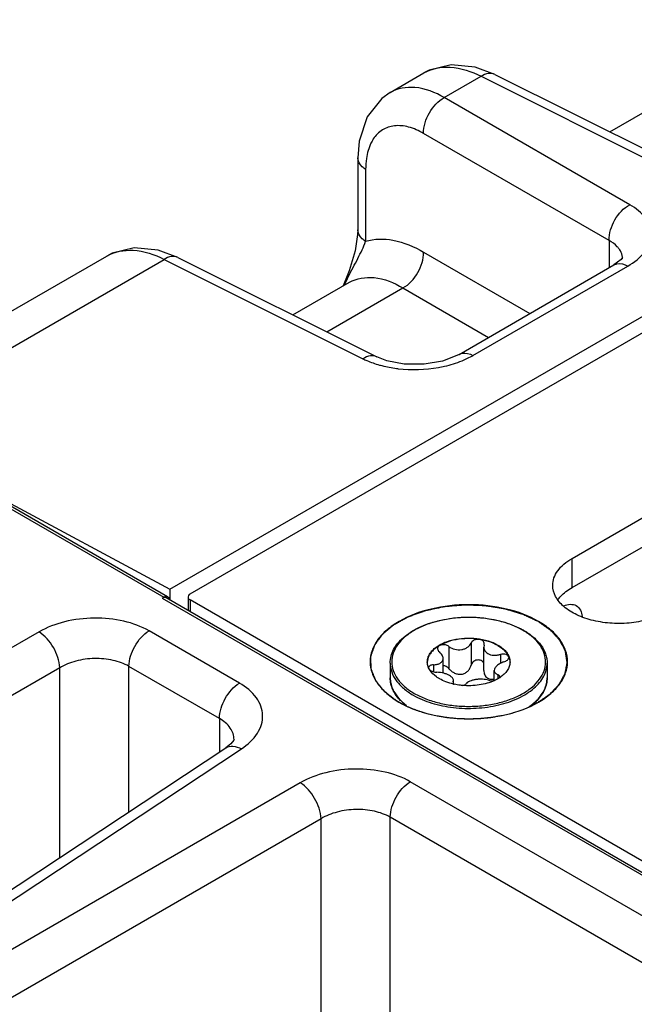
# Model space of a CAD drawing. Header units: inches. Extents: x 0 to 34, y 0 to 22.
# Tile 23 of 133: x 1.535 to 2.154, y 16.372 to 17.363. Entities that reach past the tile are written whole.
import ezdxf

# ---------------------------------------------------------------- set-up
doc = ezdxf.new("R2010")
doc.units = ezdxf.units.IN
doc.header["$LTSCALE"] = 1.87
doc.header["$MEASUREMENT"] = 0
doc.layers.get('0').update_dxf_attribs({"linetype": 'CONTINUOUS'})
doc.layers.add('02___PRT_ALL_AXES', color=7, linetype='CONTINUOUS')
doc.layers.add('COSMETIC', color=7, linetype='CONTINUOUS')

msp = doc.modelspace()

# ---------------------------------------------------------------- linework, layer by layer
at = {"color": 7, "linetype": 'Continuous'}
for p, q in [((1.68634, 16.78958), (7.87953, 20.36545)), ((1.70692, 16.78487), (3.19715, 17.64531)), ((2.01367, 17.30774), (1.99387, 17.31518)), ((1.90811, 17.28957), (1.94214, 17.30922)), ((1.96278, 17.28449), (1.99976, 17.30584)), ((1.99976, 17.30584), (2.20004, 17.20581)), ((2.01368, 17.30774), (2.21397, 17.20771)), ((2.14955, 17.17665), (1.96278, 17.28449)), ((2.12955, 17.24987), (2.16489, 17.27027)), ((2.12869, 17.14051), (1.94192, 17.24835)), ((1.87564, 17.22382), (1.87564, 17.21219)), ((1.87564, 17.21219), (1.87564, 17.15136)), ((1.88358, 17.21219), (1.88358, 17.13978)), ((1.87547, 17.14669), (1.87291, 17.13014)), ((1.87564, 17.15136), (1.87547, 17.14669)), ((2.12869, 17.14051), (2.12869, 17.11313)), ((1.69453, 17.12347), (1.67473, 17.13092)), ((1.87291, 17.13014), (1.86711, 17.11016)), ((1.94192, 17.12898), (2.04903, 17.06714)), ((1.35267, 16.96886), (1.623, 17.12495)), ((1.38837, 16.95284), (1.68062, 17.12157)), ((1.68062, 17.12157), (1.8809, 17.02154)), ((1.69454, 17.12348), (1.89483, 17.02344)), ((1.9776, 17.0259), (2.13358, 17.11596)), ((2.13358, 17.11596), (2.13359, 17.11596)), ((2.14079, 17.12138), (2.13359, 17.11596)), ((2.14217, 17.1222), (2.14217, 17.12227)), ((1.86711, 17.11016), (1.86107, 17.09485)), ((1.99165, 17.02485), (2.14762, 17.1149)), ((1.81041, 17.0656), (1.86736, 17.09848)), ((1.84445, 17.0486), (1.92106, 17.09284)), ((1.92106, 17.09284), (2.0073, 17.04304)), ((1.89484, 17.02343), (1.89483, 17.02344)), ((1.37247, 16.95931), (1.68021, 16.78162)), ((1.68421, 16.78202), (1.37634, 16.95978)), ((1.46828, 16.9067), (1.68634, 16.78958)), ((1.68634, 16.78958), (1.68634, 16.77845)), ((1.67879, 16.78074), (1.68021, 16.78162)), ((1.67879, 16.78074), (3.31515, 15.83591)), ((1.6828, 16.78114), (3.31762, 15.8372)), ((1.68306, 16.78239), (1.68421, 16.78202)), ((1.68547, 16.78068), (1.68591, 16.77948)), ((1.70473, 16.78181), (1.70473, 16.76848)), ((1.70692, 16.77875), (1.70692, 16.76721)), ((3.50951, 15.73796), (1.70692, 16.77875)), ((1.55471, 16.74661), (1.14634, 16.51082)), ((1.75654, 16.6951), (1.66545, 16.74769)), ((1.96742, 16.73196), (1.96742, 16.70958)), ((1.98976, 16.73542), (1.98976, 16.71304)), ((2.00288, 16.73339), (2.00251, 16.73115)), ((2.00251, 16.70791), (2.00251, 16.73115)), ((2.00288, 16.73339), (2.00306, 16.73451)), ((1.96153, 16.70515), (1.96153, 16.71992)), ((2.01923, 16.72395), (2.01923, 16.71487)), ((1.57557, 16.71047), (1.1672, 16.47468)), ((1.57557, 16.51931), (1.57557, 16.71047)), ((1.6453, 16.5654), (1.6453, 16.71196)), ((1.73639, 16.65937), (1.6453, 16.71196)), ((1.94806, 16.70837), (1.9469, 16.71058)), ((1.95183, 16.71352), (1.95183, 16.70646)), ((2.01305, 16.69766), (2.01305, 16.70775)), ((2.01676, 16.70347), (2.01676, 16.69956)), ((2.01837, 16.70049), (2.01861, 16.70139)), ((1.9717, 16.6965), (1.97152, 16.69581)), ((1.9717, 16.6965), (1.97207, 16.69789)), ((1.9717, 16.6965), (1.9717, 16.69523)), ((1.97202, 16.69464), (1.97284, 16.69394)), ((1.97207, 16.69465), (1.97207, 16.69789)), ((1.92038, 16.67617), (1.92479, 16.67252)), ((1.73639, 16.65937), (1.73639, 16.6256)), ((1.75109, 16.63821), (1.75109, 16.63822)), ((1.36211, 16.37822), (1.74295, 16.62994)), ((1.37766, 16.37726), (1.75847, 16.62896)), ((1.81779, 16.59471), (1.40941, 16.35892)), ((2.33713, 16.35986), (1.92853, 16.59579)), ((1.83865, 16.55857), (1.43028, 16.32278)), ((1.83865, 16.04666), (1.83865, 16.55857)), ((1.90838, 16.10454), (1.90838, 16.56006)), ((2.26258, 16.35555), (1.90838, 16.56006))]:
    msp.add_line(p, q, dxfattribs=at)
for points in [[(1.99387, 17.31518), (1.96966, 17.31749), (1.94743, 17.31194), (1.9421, 17.30919)], [(1.90814, 17.28959), (1.89974, 17.28368), (1.885, 17.26519), (1.87698, 17.24073), (1.87565, 17.22381)], [(1.67473, 17.13092), (1.65052, 17.13322), (1.62829, 17.12767), (1.62296, 17.12492)], [(2.14225, 17.12313), (2.14234, 17.12346), (2.14079, 17.12138)], [(1.9776, 17.0259), (1.97553, 17.02477), (1.96105, 17.01927), (1.94233, 17.01606), (1.92252, 17.01619), (1.90501, 17.0195), (1.89484, 17.02343)], [(1.75109, 16.63822), (1.75086, 16.63768), (1.74792, 16.63389), (1.74295, 16.62994)]]:
    msp.add_lwpolyline(points, dxfattribs=at)
for centre, radius, start, end in [((2.12725, 17.12227), 0.01492, 0.00044, 5.87742), ((2.21384, 16.92675), 0.39032, 152.98843, 154.38157), ((1.93246, 17.15145), 0.14079, 263.46623, 279.94274), ((2.00582, 16.68525), 0.07254, 59.52563, 59.99895), ((2.00541, 16.68333), 0.07485, 59.99898, 60.46389), ((1.95955, 16.71643), 0.0139, 180.00434, 182.46404), ((1.94899, 16.71059), 0.00201, 178.53931, 179.99593), ((2.01504, 16.71643), 0.01389, 357.5183, 0.00342), ((1.99922, 16.73), 0.03523, 303.02585, 304.06673), ((1.93637, 16.70071), 0.0281, 193.92752, 195.55209), ((1.98605, 16.75569), 0.0632, 257.17636, 257.93979), ((2.01062, 16.71133), 0.01391, 280.09163, 280.92187), ((1.99399, 16.73947), 0.04606, 294.53076, 294.7925), ((1.95398, 16.7127), 0.04963, 224.95636, 227.39617), ((2.02005, 16.71327), 0.05042, 312.05827, 315.32984)]:
    msp.add_arc(centre, radius, start, end, dxfattribs=at)
for points, knots in [([(1.94214, 17.30922), (1.94995, 17.31373), (1.9708, 17.31751), (1.9901, 17.31075), (1.99976, 17.30584)], [0, 0, 0, 0, 0.454241, 1, 1, 1, 1]), ([(2.01368, 17.30774), (2.01172, 17.30872), (2.00657, 17.30928), (2.00201, 17.30723), (1.99976, 17.30584)], [0, 0, 0, 0, 0.452183, 1, 1, 1, 1]), ([(1.96278, 17.28449), (1.95373, 17.28963), (1.93563, 17.29701), (1.91552, 17.29384), (1.90814, 17.28958)], [0, 0, 0, 0, 0.550041, 1, 1, 1, 1]), ([(1.94192, 17.24835), (1.94171, 17.25553), (1.94638, 17.26987), (1.95647, 17.28108), (1.96278, 17.28449)], [0, 0, 0, 0, 0.499994, 1, 1, 1, 1]), ([(1.94192, 17.24835), (1.93714, 17.25111), (1.92768, 17.25534), (1.91298, 17.25703), (1.89989, 17.25278), (1.89368, 17.24639), (1.8913, 17.24278)], [0, 0, 0, 0, 0.293274, 0.544304, 0.77001, 1, 1, 1, 1]), ([(1.8913, 17.24278), (1.89041, 17.24143), (1.88696, 17.23534), (1.88511, 17.22844), (1.88433, 17.22313)], [0, 0, 0, 0, 0.231032, 1, 1, 1, 1]), ([(1.88358, 17.21219), (1.88239, 17.21293), (1.87854, 17.2157), (1.87565, 17.22041), (1.87564, 17.22381)], [0, 0, 0, 0, 0.291472, 1, 1, 1, 1]), ([(2.12869, 17.14051), (2.12848, 17.14769), (2.13315, 17.16203), (2.14324, 17.17324), (2.14955, 17.17665)], [0, 0, 0, 0, 0.499994, 1, 1, 1, 1]), ([(2.14762, 17.1149), (2.15405, 17.11862), (2.16503, 17.12688), (2.1733, 17.14576), (2.16639, 17.16495), (2.15573, 17.17309), (2.14955, 17.17665)], [0, 0, 0, 0, 0.282237, 0.508517, 0.729022, 1, 1, 1, 1]), ([(1.88358, 17.13978), (1.88239, 17.14052), (1.87854, 17.14328), (1.87566, 17.14798), (1.87564, 17.15136)], [0, 0, 0, 0, 0.292362, 1, 1, 1, 1]), ([(1.8661, 17.10402), (1.86925, 17.11022), (1.87553, 17.1219), (1.88144, 17.13384), (1.88358, 17.13978)], [0, 0, 0, 0, 0.524239, 1, 1, 1, 1]), ([(1.88358, 17.13978), (1.89234, 17.1425), (1.91348, 17.14266), (1.93237, 17.13449), (1.94192, 17.12898)], [0, 0, 0, 0, 0.454208, 1, 1, 1, 1]), ([(2.13882, 17.13201), (2.13822, 17.13283), (2.13537, 17.13623), (2.13168, 17.13886), (2.12869, 17.14051)], [0, 0, 0, 0, 0.228227, 1, 1, 1, 1]), ([(1.623, 17.12495), (1.63081, 17.12946), (1.65166, 17.13324), (1.67096, 17.12648), (1.68062, 17.12157)], [0, 0, 0, 0, 0.454241, 1, 1, 1, 1]), ([(1.92105, 17.09284), (1.92737, 17.09625), (1.93745, 17.10747), (1.94212, 17.12181), (1.94192, 17.12898)], [0, 0, 0, 0, 0.500006, 1, 1, 1, 1]), ([(2.14209, 17.1238), (2.14187, 17.12597), (2.14088, 17.12888), (2.13927, 17.13137), (2.13882, 17.13201)], [0, 0, 0, 0, 0.736039, 1, 1, 1, 1]), ([(1.69454, 17.12348), (1.69258, 17.12445), (1.68743, 17.12501), (1.68287, 17.12297), (1.68062, 17.12157)], [0, 0, 0, 0, 0.452183, 1, 1, 1, 1]), ([(2.13359, 17.11597), (2.13452, 17.1165), (2.13913, 17.11822), (2.14432, 17.11668), (2.14762, 17.1149)], [0, 0, 0, 0, 0.222728, 1, 1, 1, 1]), ([(1.86736, 17.09848), (1.8746, 17.10266), (1.89448, 17.10565), (1.91219, 17.09805), (1.92106, 17.09284)], [0, 0, 0, 0, 0.448365, 1, 1, 1, 1]), ([(1.97761, 17.02591), (1.97854, 17.02644), (1.98315, 17.02816), (1.98835, 17.02662), (1.99165, 17.02485)], [0, 0, 0, 0, 0.222733, 1, 1, 1, 1]), ([(1.89483, 17.02344), (1.89287, 17.02442), (1.88771, 17.02498), (1.88316, 17.02293), (1.8809, 17.02154)], [0, 0, 0, 0, 0.452175, 1, 1, 1, 1]), ([(1.8809, 17.02154), (1.88216, 17.02091), (1.88751, 17.01842), (1.89311, 17.01647), (1.89743, 17.01526)], [0, 0, 0, 0, 0.239022, 1, 1, 1, 1]), ([(1.95677, 17.01278), (1.95888, 17.01315), (1.967, 17.01478), (1.97498, 17.01721), (1.98067, 17.01952)], [0, 0, 0, 0, 0.258626, 1, 1, 1, 1]), ([(1.89743, 17.01526), (1.89895, 17.01484), (1.9052, 17.01323), (1.91159, 17.01214), (1.91644, 17.01158)], [0, 0, 0, 0, 0.243529, 1, 1, 1, 1]), ([(1.6799, 16.7815), (1.68016, 16.78166), (1.68112, 16.78219), (1.68226, 16.78248), (1.68306, 16.78239)], [0, 0, 0, 0, 0.276178, 1, 1, 1, 1]), ([(1.6799, 16.7815), (1.68015, 16.78158), (1.68114, 16.78172), (1.68216, 16.78147), (1.68279, 16.78113)], [0, 0, 0, 0, 0.266911, 1, 1, 1, 1]), ([(1.70692, 16.78487), (1.70659, 16.78469), (1.70554, 16.78398), (1.70473, 16.78272), (1.70473, 16.78181)], [0, 0, 0, 0, 0.294959, 1, 1, 1, 1]), ([(1.70473, 16.78181), (1.70473, 16.78153), (1.70496, 16.78023), (1.70605, 16.77925), (1.70692, 16.77875)], [0, 0, 0, 0, 0.220863, 1, 1, 1, 1]), ([(2.05774, 16.75716), (2.04776, 16.76292), (2.02456, 16.77133), (1.98747, 16.77536), (1.95037, 16.77132), (1.92237, 16.7612), (1.90493, 16.7492), (1.89547, 16.73926), (1.88949, 16.72826), (1.88742, 16.71659), (1.88949, 16.70492), (1.89547, 16.69392), (1.90493, 16.68399), (1.91284, 16.67854), (1.9172, 16.67602)], [0, 0, 0, 0, 0.138255, 0.291392, 0.444536, 0.582782, 0.643236, 0.697318, 0.745962, 0.791392, 0.836824, 0.88546, 0.939558, 1, 1, 1, 1]), ([(2.08322, 16.77288), (2.087, 16.77455), (2.09718, 16.77575), (2.10114, 16.7663), (2.10156, 16.76218)], [0, 0, 0, 0, 0.499285, 1, 1, 1, 1]), ([(1.66545, 16.74769), (1.65766, 16.75219), (1.63949, 16.75872), (1.61036, 16.76163), (1.58107, 16.75809), (1.56271, 16.75123), (1.55471, 16.74661)], [0, 0, 0, 0, 0.235223, 0.495805, 0.758657, 1, 1, 1, 1]), ([(1.9083, 16.71522), (1.9083, 16.71753), (1.90891, 16.72224), (1.91158, 16.72904), (1.91588, 16.73544), (1.92169, 16.74133), (1.92885, 16.74663), (1.94035, 16.75295), (1.95717, 16.75866), (1.97914, 16.76184), (2.00177, 16.76131), (2.02323, 16.75713), (2.03644, 16.75177), (2.04231, 16.74845)], [0, 0, 0, 0, 0.044101, 0.089755, 0.138275, 0.190572, 0.247105, 0.307917, 0.440731, 0.584005, 0.730204, 0.871228, 1, 1, 1, 1]), ([(2.0421, 16.74807), (2.03835, 16.75024), (2.03015, 16.75406), (2.01679, 16.75812), (2.00233, 16.76062), (1.9873, 16.76146), (1.97227, 16.76062), (1.95781, 16.75812), (1.94444, 16.75406), (1.93266, 16.74858), (1.92291, 16.74186), (1.91553, 16.7341), (1.91087, 16.72552), (1.90925, 16.71642), (1.91087, 16.70732), (1.91554, 16.69874), (1.92291, 16.69099), (1.92908, 16.68674), (1.93248, 16.68478)], [0, 0, 0, 0, 0.066555, 0.138371, 0.213978, 0.291569, 0.369176, 0.444823, 0.51669, 0.583295, 0.643689, 0.697716, 0.746311, 0.791692, 0.837068, 0.885647, 0.939646, 1, 1, 1, 1]), ([(2.05773, 16.67602), (2.06209, 16.67853), (2.07, 16.68398), (2.07946, 16.69392), (2.08544, 16.70492), (2.08752, 16.71659), (2.08544, 16.72826), (2.07946, 16.73926), (2.07001, 16.7492), (2.0621, 16.75465), (2.05774, 16.75716)], [0, 0, 0, 0, 0.144902, 0.274532, 0.391127, 0.500014, 0.608905, 0.725473, 0.855134, 1, 1, 1, 1]), ([(1.57558, 16.71047), (1.57535, 16.71759), (1.57025, 16.73149), (1.56076, 16.74285), (1.55471, 16.74661)], [0, 0, 0, 0, 0.499992, 1, 1, 1, 1]), ([(1.6453, 16.71196), (1.6453, 16.71895), (1.65001, 16.73283), (1.65946, 16.74398), (1.66545, 16.74769)], [0, 0, 0, 0, 0.497764, 1, 1, 1, 1]), ([(1.93248, 16.68478), (1.93622, 16.68262), (1.94439, 16.67881), (1.9577, 16.67476), (1.97211, 16.67225), (1.98709, 16.67139), (2.00208, 16.67221), (2.01652, 16.67467), (2.02987, 16.6787), (2.04165, 16.68413), (2.05144, 16.6908), (2.05886, 16.69851), (2.0636, 16.70704), (2.06532, 16.7161), (2.06383, 16.72518), (2.05929, 16.73376), (2.05205, 16.74153), (2.04597, 16.74579), (2.04261, 16.74777)], [0, 0, 0, 0, 0.066549, 0.138348, 0.213935, 0.291519, 0.369143, 0.444841, 0.516801, 0.583541, 0.644104, 0.698309, 0.747051, 0.792496, 0.837812, 0.886209, 0.939945, 1, 1, 1, 1]), ([(1.94565, 16.71643), (1.94565, 16.71761), (1.94597, 16.72004), (1.94736, 16.72355), (1.94963, 16.72688), (1.95388, 16.73115), (1.96114, 16.73556), (1.97156, 16.73905), (1.98327, 16.74069), (1.9953, 16.74036), (2.00667, 16.73808), (2.01365, 16.7352), (2.01673, 16.73342)], [0, 0, 0, 0, 0.042862, 0.087493, 0.135329, 0.187294, 0.30456, 0.43823, 0.582575, 0.729729, 0.871319, 1, 1, 1, 1]), ([(2.01673, 16.73282), (2.01368, 16.73458), (2.00679, 16.73744), (1.99555, 16.73972), (1.98365, 16.7401), (1.97204, 16.73854), (1.96164, 16.73518), (1.95435, 16.73088), (1.95, 16.72671), (1.94765, 16.72345), (1.94614, 16.72), (1.94572, 16.7176), (1.94567, 16.71642)], [0, 0, 0, 0, 0.128163, 0.269121, 0.415736, 0.559844, 0.693722, 0.811637, 0.86401, 0.912225, 0.957112, 1, 1, 1, 1]), ([(2.00306, 16.73451), (2.00306, 16.73508), (2.00274, 16.73628), (2.00141, 16.73772), (1.9995, 16.73869), (1.99722, 16.73913), (1.99483, 16.73899), (1.99261, 16.7383), (1.99082, 16.73712), (1.99, 16.736), (1.98976, 16.73542)], [0, 0, 0, 0, 0.10112, 0.212092, 0.338575, 0.477847, 0.62183, 0.760946, 0.887713, 1, 1, 1, 1]), ([(2.04283, 16.74814), (2.04633, 16.74613), (2.05268, 16.74175), (2.06029, 16.73373), (2.0644, 16.72613), (2.06601, 16.71989), (2.06627, 16.71677), (2.06627, 16.71522)], [0, 0, 0, 0, 0.28628, 0.544217, 0.778542, 0.890158, 1, 1, 1, 1]), ([(1.96742, 16.73196), (1.96641, 16.73271), (1.96397, 16.7337), (1.96076, 16.73378), (1.95843, 16.73307), (1.95708, 16.73222), (1.95617, 16.73107), (1.95596, 16.73016), (1.95596, 16.72972)], [0, 0, 0, 0, 0.275206, 0.558246, 0.687648, 0.802874, 0.904766, 1, 1, 1, 1]), ([(1.95596, 16.72972), (1.95596, 16.72913), (1.95637, 16.72783), (1.95728, 16.72686), (1.95782, 16.72642)], [0, 0, 0, 0, 0.461213, 1, 1, 1, 1]), ([(1.96742, 16.73196), (1.96918, 16.73066), (1.97339, 16.72879), (1.97912, 16.72846), (1.98345, 16.7296), (1.98624, 16.73105), (1.98842, 16.733), (1.98942, 16.7346), (1.98976, 16.73542)], [0, 0, 0, 0, 0.25814, 0.528489, 0.659041, 0.781895, 0.89544, 1, 1, 1, 1]), ([(2.00251, 16.73115), (2.00251, 16.73053), (2.00268, 16.72928), (2.00348, 16.72752), (2.00476, 16.72598), (2.00588, 16.72517), (2.00649, 16.72482)], [0, 0, 0, 0, 0.237077, 0.477975, 0.73038, 1, 1, 1, 1]), ([(2.01673, 16.73342), (2.01812, 16.73262), (2.0207, 16.73092), (2.02401, 16.72793), (2.02655, 16.72469), (2.02771, 16.72231), (2.02812, 16.72112)], [0, 0, 0, 0, 0.281445, 0.540726, 0.779019, 1, 1, 1, 1]), ([(2.01673, 16.73282), (2.01807, 16.73205), (2.02056, 16.7304), (2.02469, 16.72676), (2.02702, 16.7234), (2.02793, 16.72104)], [0, 0, 0, 0, 0.280914, 0.540607, 1, 1, 1, 1]), ([(1.6453, 16.71196), (1.6404, 16.71479), (1.62894, 16.71887), (1.61058, 16.72052), (1.59212, 16.71802), (1.58059, 16.71348), (1.57557, 16.71047)], [0, 0, 0, 0, 0.234664, 0.494648, 0.757521, 1, 1, 1, 1]), ([(1.95183, 16.71352), (1.95313, 16.71355), (1.95503, 16.71377), (1.95735, 16.71452), (1.9588, 16.71526), (1.95999, 16.71619), (1.96087, 16.7173), (1.96141, 16.71857), (1.96153, 16.71947), (1.96153, 16.71992)], [0, 0, 0, 0, 0.303889, 0.440907, 0.566879, 0.682628, 0.790649, 0.894905, 1, 1, 1, 1]), ([(1.96153, 16.71992), (1.96153, 16.72109), (1.96092, 16.72293), (1.9594, 16.72499), (1.95838, 16.72596), (1.95782, 16.72642)], [0, 0, 0, 0, 0.454627, 0.715995, 1, 1, 1, 1]), ([(2.00649, 16.72482), (2.00826, 16.7238), (2.01151, 16.72303), (2.01585, 16.72318), (2.01812, 16.72363), (2.01923, 16.72395)], [0, 0, 0, 0, 0.472231, 0.733478, 1, 1, 1, 1]), ([(2.02759, 16.72096), (2.02759, 16.72127), (2.02747, 16.72191), (2.02692, 16.72275), (2.02607, 16.72345), (2.02452, 16.72416), (2.02215, 16.7245), (2.02021, 16.72422), (2.01923, 16.72395)], [0, 0, 0, 0, 0.092465, 0.189263, 0.296801, 0.417872, 0.695787, 1, 1, 1, 1]), ([(2.02274, 16.71637), (2.02341, 16.71659), (2.02466, 16.71711), (2.02622, 16.71819), (2.0273, 16.71948), (2.02759, 16.72049), (2.02759, 16.72096)], [0, 0, 0, 0, 0.299009, 0.569921, 0.802329, 1, 1, 1, 1]), ([(2.02793, 16.72104), (2.02807, 16.72067), (2.02859, 16.71917), (2.02886, 16.7176), (2.02891, 16.71642)], [0, 0, 0, 0, 0.255176, 1, 1, 1, 1]), ([(2.02812, 16.72112), (2.02825, 16.72073), (2.02871, 16.71921), (2.02892, 16.71761), (2.02892, 16.71643)], [0, 0, 0, 0, 0.254496, 1, 1, 1, 1]), ([(1.9083, 16.71522), (1.9083, 16.71373), (1.90856, 16.7107), (1.91013, 16.70463), (1.91417, 16.6972), (1.92168, 16.68931), (1.92797, 16.68497), (1.93144, 16.68297)], [0, 0, 0, 0, 0.108198, 0.218425, 0.451449, 0.71048, 1, 1, 1, 1]), ([(1.93144, 16.68297), (1.93728, 16.6796), (1.95051, 16.67414), (1.97208, 16.66982), (1.9949, 16.66919), (2.0171, 16.6723), (2.03411, 16.67798), (2.04572, 16.68429), (2.05292, 16.68955), (2.05874, 16.69539), (2.06303, 16.7017), (2.06567, 16.70836), (2.06627, 16.71297), (2.06627, 16.71522)], [0, 0, 0, 0, 0.128575, 0.270077, 0.417186, 0.561524, 0.695191, 0.756214, 0.81272, 0.864684, 0.912517, 0.957146, 1, 1, 1, 1]), ([(1.9469, 16.71058), (1.94672, 16.71101), (1.94607, 16.71269), (1.94572, 16.71449), (1.94567, 16.71583)], [0, 0, 0, 0, 0.256486, 1, 1, 1, 1]), ([(1.95183, 16.71352), (1.95119, 16.7135), (1.94999, 16.71336), (1.94842, 16.71279), (1.9473, 16.71188), (1.94699, 16.71103), (1.94698, 16.71064)], [0, 0, 0, 0, 0.31576, 0.586572, 0.808464, 1, 1, 1, 1]), ([(1.96742, 16.70958), (1.96667, 16.71043), (1.96485, 16.71187), (1.96264, 16.71261), (1.96152, 16.71273)], [0, 0, 0, 0, 0.501408, 1, 1, 1, 1]), ([(1.96742, 16.70958), (1.96822, 16.70868), (1.97, 16.70702), (1.97311, 16.70509), (1.97661, 16.70393), (1.98027, 16.70385), (1.98369, 16.70501), (1.98649, 16.70714), (1.98856, 16.70988), (1.98945, 16.71197), (1.98976, 16.71304)], [0, 0, 0, 0, 0.127589, 0.256911, 0.386203, 0.513804, 0.638942, 0.761628, 0.881925, 1, 1, 1, 1]), ([(2.00255, 16.71498), (2.0023, 16.71555), (2.00155, 16.71665), (1.9999, 16.71782), (1.99788, 16.71842), (1.99571, 16.71837), (1.99364, 16.7177), (1.99186, 16.71651), (1.99051, 16.71492), (1.98995, 16.71368), (1.98976, 16.71304)], [0, 0, 0, 0, 0.115299, 0.235533, 0.362212, 0.493441, 0.625276, 0.754297, 0.879052, 1, 1, 1, 1]), ([(2.02274, 16.71637), (2.02141, 16.71595), (2.01893, 16.71491), (2.01624, 16.71309), (2.01461, 16.71143), (2.01351, 16.7099), (2.01305, 16.70858), (2.01305, 16.70775)], [0, 0, 0, 0, 0.30836, 0.58605, 0.708368, 0.817806, 1, 1, 1, 1]), ([(2.02891, 16.71582), (2.02885, 16.71445), (2.02829, 16.71161), (2.02624, 16.70761), (2.02307, 16.70391), (2.02042, 16.70181), (2.01895, 16.70082)], [0, 0, 0, 0, 0.222129, 0.457853, 0.715692, 1, 1, 1, 1]), ([(1.91876, 16.67735), (1.91713, 16.67902), (1.91419, 16.68249), (1.91083, 16.68824), (1.90877, 16.69425), (1.9083, 16.69838), (1.9083, 16.70041)], [0, 0, 0, 0, 0.270054, 0.523635, 0.765055, 1, 1, 1, 1]), ([(1.9083, 16.70041), (1.9083, 16.69987), (1.90837, 16.6977), (1.90871, 16.69553), (1.9091, 16.69395)], [0, 0, 0, 0, 0.248676, 1, 1, 1, 1]), ([(1.95785, 16.69943), (1.95679, 16.70004), (1.95306, 16.70243), (1.94975, 16.70563), (1.94806, 16.70837)], [0, 0, 0, 0, 0.274783, 1, 1, 1, 1]), ([(1.94814, 16.70838), (1.94856, 16.708), (1.94958, 16.7073), (1.95196, 16.70629), (1.95398, 16.70596), (1.95535, 16.70595)], [0, 0, 0, 0, 0.221394, 0.472262, 1, 1, 1, 1]), ([(1.96809, 16.70265), (1.96721, 16.70316), (1.96527, 16.70407), (1.96106, 16.70544), (1.95764, 16.70593), (1.95535, 16.70595)], [0, 0, 0, 0, 0.229654, 0.482043, 1, 1, 1, 1]), ([(1.97202, 16.69406), (1.96945, 16.69465), (1.96458, 16.69608), (1.95996, 16.69821), (1.95785, 16.69943)], [0, 0, 0, 0, 0.519531, 1, 1, 1, 1]), ([(1.97207, 16.69789), (1.97207, 16.6983), (1.97186, 16.6992), (1.97103, 16.70044), (1.96974, 16.70162), (1.96868, 16.70231), (1.96809, 16.70265)], [0, 0, 0, 0, 0.19148, 0.414865, 0.683615, 1, 1, 1, 1]), ([(2.00251, 16.70791), (2.00251, 16.70711), (2.00266, 16.70554), (2.00338, 16.7033), (2.00464, 16.70136), (2.00583, 16.70038), (2.00649, 16.70001)], [0, 0, 0, 0, 0.25839, 0.510102, 0.756055, 1, 1, 1, 1]), ([(2.00649, 16.70001), (2.00742, 16.69947), (2.00964, 16.69881), (2.01191, 16.69898), (2.01305, 16.69919)], [0, 0, 0, 0, 0.482323, 1, 1, 1, 1]), ([(2.01305, 16.70775), (2.01305, 16.70731), (2.01322, 16.7064), (2.014, 16.7052), (2.01522, 16.70419), (2.01621, 16.7037), (2.01676, 16.70347)], [0, 0, 0, 0, 0.220069, 0.448317, 0.704912, 1, 1, 1, 1]), ([(2.01842, 16.70046), (2.01802, 16.70021), (2.01637, 16.69918), (2.01464, 16.69827), (2.0133, 16.69766)], [0, 0, 0, 0, 0.242278, 1, 1, 1, 1]), ([(2.01861, 16.70139), (2.01861, 16.7016), (2.01852, 16.70204), (2.01813, 16.70262), (2.01753, 16.70312), (2.01703, 16.70336), (2.01676, 16.70347)], [0, 0, 0, 0, 0.21236, 0.439704, 0.6997, 1, 1, 1, 1]), ([(2.05591, 16.67782), (2.05753, 16.67947), (2.06045, 16.68289), (2.06378, 16.68853), (2.06581, 16.69441), (2.06627, 16.69844), (2.06627, 16.70041)], [0, 0, 0, 0, 0.272688, 0.526899, 0.767208, 1, 1, 1, 1]), ([(2.06627, 16.70041), (2.06627, 16.69841), (2.06582, 16.69434), (2.0631, 16.68626), (2.05919, 16.68086), (2.05612, 16.67767)], [0, 0, 0, 0, 0.235794, 0.47789, 1, 1, 1, 1]), ([(1.73639, 16.65937), (1.73639, 16.66636), (1.7411, 16.68023), (1.75054, 16.69139), (1.75654, 16.6951)], [0, 0, 0, 0, 0.497764, 1, 1, 1, 1]), ([(1.75847, 16.62896), (1.76474, 16.6331), (1.77308, 16.64059), (1.77909, 16.65325), (1.78039, 16.66272), (1.77854, 16.6721), (1.77181, 16.68437), (1.76304, 16.69134), (1.75654, 16.6951)], [0, 0, 0, 0, 0.271476, 0.389245, 0.500188, 0.611091, 0.72876, 1, 1, 1, 1]), ([(1.9093, 16.69318), (1.91009, 16.69036), (1.91267, 16.68469), (1.91659, 16.67991), (1.91886, 16.67764)], [0, 0, 0, 0, 0.476918, 1, 1, 1, 1]), ([(1.97152, 16.69581), (1.97152, 16.69561), (1.97162, 16.69518), (1.97187, 16.69481), (1.97202, 16.69464)], [0, 0, 0, 0, 0.465548, 1, 1, 1, 1]), ([(1.98103, 16.69266), (1.98033, 16.69272), (1.97759, 16.693), (1.97486, 16.69345), (1.97284, 16.69388)], [0, 0, 0, 0, 0.253059, 1, 1, 1, 1]), ([(2.01311, 16.69757), (2.01078, 16.69651), (2.0058, 16.69471), (1.99512, 16.69241), (1.98665, 16.69217), (1.98103, 16.69266)], [0, 0, 0, 0, 0.233855, 0.482927, 1, 1, 1, 1]), ([(1.98106, 16.69268), (1.98187, 16.69282), (1.98323, 16.69318), (1.98448, 16.69399), (1.98482, 16.69447)], [0, 0, 0, 0, 0.580341, 1, 1, 1, 1]), ([(2.00716, 16.69793), (2.00626, 16.69825), (2.00428, 16.69873), (2.00112, 16.69904), (1.99774, 16.69901), (1.99437, 16.69866), (1.99121, 16.69802), (1.98846, 16.69712), (1.98629, 16.696), (1.98518, 16.695), (1.98482, 16.69447)], [0, 0, 0, 0, 0.121421, 0.258147, 0.404004, 0.550989, 0.690324, 0.814252, 0.917772, 1, 1, 1, 1]), ([(2.00716, 16.69793), (2.00803, 16.69762), (2.01002, 16.69732), (2.01202, 16.69745), (2.01306, 16.69764)], [0, 0, 0, 0, 0.466719, 1, 1, 1, 1]), ([(1.9172, 16.67602), (1.92717, 16.67026), (1.95037, 16.66185), (1.98746, 16.65783), (2.02455, 16.66185), (2.04775, 16.67026), (2.05773, 16.67602)], [0, 0, 0, 0, 0.237229, 0.499996, 0.762777, 1, 1, 1, 1]), ([(2.04766, 16.67101), (2.04822, 16.67139), (2.05035, 16.67289), (2.05239, 16.67454), (2.05383, 16.67584)], [0, 0, 0, 0, 0.256981, 1, 1, 1, 1]), ([(2.05612, 16.67767), (2.05558, 16.6771), (2.05325, 16.6748), (2.05071, 16.67273), (2.04871, 16.67128)], [0, 0, 0, 0, 0.241808, 1, 1, 1, 1]), ([(1.75109, 16.63822), (1.75109, 16.64229), (1.74781, 16.65125), (1.74057, 16.65695), (1.73639, 16.65937)], [0, 0, 0, 0, 0.45686, 1, 1, 1, 1]), ([(1.74295, 16.62994), (1.74496, 16.63125), (1.75067, 16.63235), (1.75585, 16.63037), (1.75847, 16.62896)], [0, 0, 0, 0, 0.446275, 1, 1, 1, 1]), ([(1.92853, 16.59579), (1.92073, 16.60029), (1.90257, 16.60682), (1.87344, 16.60973), (1.84415, 16.60619), (1.82579, 16.59933), (1.81779, 16.59471)], [0, 0, 0, 0, 0.235223, 0.495805, 0.758657, 1, 1, 1, 1]), ([(1.83865, 16.55857), (1.83843, 16.56569), (1.83333, 16.57959), (1.82384, 16.59095), (1.81779, 16.59471)], [0, 0, 0, 0, 0.499992, 1, 1, 1, 1]), ([(1.90838, 16.56006), (1.90838, 16.56705), (1.91309, 16.58093), (1.92253, 16.59208), (1.92853, 16.59579)], [0, 0, 0, 0, 0.497764, 1, 1, 1, 1]), ([(1.90838, 16.56006), (1.90347, 16.56289), (1.89202, 16.56696), (1.87366, 16.56862), (1.8552, 16.56612), (1.84367, 16.56158), (1.83865, 16.55857)], [0, 0, 0, 0, 0.234664, 0.494648, 0.757521, 1, 1, 1, 1])]:
    msp.add_open_spline(points, degree=3, knots=knots, dxfattribs=at)
for points in [[(1.88433, 17.22313), (1.88381, 17.21951), (1.88358, 17.21585), (1.88358, 17.21219)], [(1.98067, 17.01952), (1.98444, 17.02105), (1.98813, 17.02281), (1.99165, 17.02485)], [(1.68421, 16.78202), (1.68474, 16.78171), (1.68518, 16.78122), (1.68547, 16.78068)]]:
    msp.add_open_spline(points, degree=3, dxfattribs=at)
at = {"color": 3, "linetype": 'Continuous'}
msp.add_open_spline([(2.07706, 16.77889), (2.07792, 16.78006), (2.08196, 16.78493), (2.08715, 16.78876), (2.09136, 16.79119)], degree=3, knots=[0, 0, 0, 0, 0.230308, 1, 1, 1, 1], dxfattribs=at)
at = {"layer": '02___PRT_ALL_AXES', "color": 7, "linetype": 'Continuous'}
for p, q in [((2.09136, 16.82058), (2.4985, 17.05566)), ((2.09136, 16.79119), (2.09136, 16.82058)), ((1.9083, 16.71522), (1.9083, 16.70041)), ((2.06627, 16.71522), (2.06627, 16.70041))]:
    msp.add_line(p, q, dxfattribs=at)
at = {"layer": '02___PRT_ALL_AXES', "color": 3, "linetype": 'Continuous'}
msp.add_line((2.09136, 16.79119), (2.4985, 17.02626), dxfattribs=at)
at = {"layer": '02___PRT_ALL_AXES', "color": 7, "linetype": 'Continuous'}
for points, knots in [([(2.0719, 16.79345), (2.0719, 16.79598), (2.07283, 16.80126), (2.07683, 16.80861), (2.08315, 16.81525), (2.08844, 16.81889), (2.09136, 16.82058)], [0, 0, 0, 0, 0.21779, 0.450922, 0.710305, 1, 1, 1, 1]), ([(2.18531, 16.76633), (2.1804, 16.76349), (2.16926, 16.75889), (2.15111, 16.75526), (2.13192, 16.75473), (2.11325, 16.75736), (2.09659, 16.76292), (2.08325, 16.77105), (2.07421, 16.78133), (2.0719, 16.78962), (2.0719, 16.79345)], [0, 0, 0, 0, 0.128827, 0.270562, 0.417879, 0.562378, 0.696193, 0.813587, 0.913061, 1, 1, 1, 1])]:
    msp.add_open_spline(points, degree=3, knots=knots, dxfattribs=at)
at = {"layer": 'COSMETIC', "color": 7, "linetype": 'Continuous'}
for p, q in [((1.91426, 16.67765), (1.91713, 16.67592)), ((1.91713, 16.67592), (1.92013, 16.67426)), ((2.04827, 16.67124), (2.04952, 16.67181)), ((2.04952, 16.67181), (2.05596, 16.67508)), ((2.05596, 16.67508), (2.05647, 16.67537)), ((1.94041, 16.66594), (1.94411, 16.66485))]:
    msp.add_line(p, q, dxfattribs=at)
for points, knots in [([(2.05744, 16.75693), (2.05621, 16.75751), (2.05373, 16.75867), (2.05064, 16.76012), (2.04817, 16.76128), (2.04631, 16.76215), (2.04477, 16.76288), (2.04353, 16.76346), (2.04276, 16.76382), (2.04222, 16.76408), (2.04191, 16.76422), (2.04161, 16.76437), (2.04115, 16.76449), (2.04045, 16.76471), (2.03956, 16.76497), (2.03814, 16.76539), (2.03637, 16.76592), (2.03425, 16.76655), (2.03213, 16.76719), (2.03, 16.76782), (2.02823, 16.76835), (2.02682, 16.76877), (2.02575, 16.76909), (2.02487, 16.76935), (2.02425, 16.76953), (2.0239, 16.76964), (2.02367, 16.7697), (2.0235, 16.76976), (2.02331, 16.76979), (2.02297, 16.76985), (2.0223, 16.76995), (2.02134, 16.77011), (2.02019, 16.77029), (2.01865, 16.77054), (2.01673, 16.77084), (2.01443, 16.77121), (2.01136, 16.7717), (2.00867, 16.77213), (2.00637, 16.7725), (2.00541, 16.77266), (2.00464, 16.77278), (2.00388, 16.77292), (2.00288, 16.77294), (2.00169, 16.77299), (2.0001, 16.77305), (1.99811, 16.77312), (1.99572, 16.77321), (1.99334, 16.7733), (1.99095, 16.77339), (1.98897, 16.77346), (1.98738, 16.77352), (1.98618, 16.77357), (1.98519, 16.7736), (1.98439, 16.77364), (1.9839, 16.77365), (1.9835, 16.77368), (1.98311, 16.77363), (1.98241, 16.77358), (1.98143, 16.7735), (1.98025, 16.7734), (1.97867, 16.77327), (1.9767, 16.77311), (1.97433, 16.77292), (1.97196, 16.77272), (1.9696, 16.77253), (1.96762, 16.77237), (1.96605, 16.77224), (1.96506, 16.77215), (1.96427, 16.77209), (1.96378, 16.77205), (1.96338, 16.77202), (1.963, 16.77195), (1.96234, 16.77181), (1.96138, 16.77161), (1.95986, 16.77129), (1.95796, 16.77089), (1.95567, 16.77041), (1.95339, 16.76993), (1.95111, 16.76945), (1.9492, 16.76905), (1.94768, 16.76873), (1.94654, 16.76849), (1.94559, 16.76829), (1.94482, 16.76813), (1.94425, 16.76801), (1.94377, 16.76791), (1.94344, 16.76778), (1.9431, 16.76766), (1.94268, 16.76751), (1.94167, 16.76715), (1.94014, 16.7666), (1.93811, 16.76587), (1.93609, 16.76514), (1.93406, 16.76441), (1.93203, 16.76368), (1.93034, 16.76308), (1.92898, 16.76259), (1.92814, 16.76229), (1.92746, 16.76204), (1.92704, 16.76189), (1.9267, 16.76177), (1.92644, 16.76168), (1.92624, 16.76155), (1.92595, 16.7614), (1.92559, 16.7612), (1.92501, 16.76088), (1.92429, 16.76048), (1.92343, 16.76001), (1.92228, 16.75937), (1.92084, 16.75858), (1.91911, 16.75762), (1.91738, 16.75667), (1.91594, 16.75587), (1.91479, 16.75524), (1.91392, 16.75476), (1.9132, 16.75436), (1.91263, 16.75405), (1.91227, 16.75385), (1.91198, 16.75369), (1.91175, 16.75357), (1.91159, 16.75343), (1.91136, 16.75324), (1.91108, 16.753), (1.91063, 16.75262), (1.91006, 16.75215), (1.90916, 16.75139), (1.90803, 16.75044), (1.90668, 16.74931), (1.90533, 16.74817), (1.90397, 16.74703), (1.90262, 16.7459), (1.9016, 16.74504), (1.90093, 16.74447), (1.90064, 16.74424), (1.90042, 16.74405), (1.90018, 16.74386), (1.9, 16.74359), (1.89977, 16.74328), (1.89946, 16.74285), (1.89907, 16.74232), (1.89861, 16.74168), (1.898, 16.74083), (1.89723, 16.73977), (1.89631, 16.7385), (1.89538, 16.73723), (1.89462, 16.73617), (1.894, 16.73532), (1.89354, 16.73468), (1.89316, 16.73415), (1.89285, 16.73373), (1.89266, 16.73346), (1.8925, 16.73325), (1.89241, 16.73312), (1.89232, 16.73301), (1.89228, 16.7329), (1.89222, 16.7327), (1.89212, 16.73241), (1.89197, 16.73195), (1.89178, 16.73138), (1.89148, 16.73046), (1.8911, 16.72931), (1.89064, 16.72793), (1.89018, 16.72655), (1.88973, 16.72517), (1.88935, 16.72402), (1.88905, 16.7231), (1.88882, 16.72241), (1.88865, 16.7219), (1.88853, 16.72155), (1.88849, 16.72141), (1.88845, 16.72129), (1.88842, 16.72121), (1.88843, 16.72112), (1.88843, 16.72095), (1.88844, 16.72069), (1.88846, 16.72023), (1.88848, 16.71966), (1.8885, 16.71897), (1.88853, 16.71805), (1.88857, 16.7169), (1.88861, 16.71552), (1.88866, 16.71414), (1.8887, 16.71299), (1.88873, 16.71207), (1.88875, 16.71138), (1.88877, 16.71069), (1.88879, 16.71011), (1.8888, 16.70974), (1.88881, 16.70957), (1.88881, 16.70945), (1.88887, 16.70931), (1.88893, 16.70914), (1.88902, 16.70892), (1.88914, 16.70864), (1.88927, 16.7083), (1.88945, 16.70785), (1.88976, 16.70707), (1.8902, 16.70595), (1.89074, 16.7046), (1.89127, 16.70326), (1.8918, 16.70191), (1.89225, 16.70079), (1.8926, 16.69989), (1.89287, 16.69922), (1.89309, 16.69866), (1.89325, 16.69827), (1.89333, 16.69807), (1.89337, 16.69796), (1.89346, 16.69786), (1.89356, 16.69773), (1.89373, 16.69752), (1.89393, 16.69726), (1.89418, 16.69694), (1.89452, 16.69652), (1.89493, 16.696), (1.8956, 16.69517), (1.89643, 16.69412), (1.89743, 16.69287), (1.89843, 16.69161), (1.89926, 16.69057), (1.89993, 16.68973), (1.90043, 16.68911), (1.90093, 16.68848), (1.90134, 16.68796), (1.90163, 16.68759), (1.9018, 16.68738), (1.90193, 16.68723), (1.90212, 16.68709), (1.90236, 16.6869), (1.90267, 16.68667), (1.90303, 16.68638), (1.90351, 16.68601), (1.90436, 16.68535), (1.90556, 16.68441), (1.90701, 16.68329), (1.90894, 16.68178), (1.91136, 16.67991), (1.91329, 16.6784), (1.91426, 16.67765)], [0, 0, 0, 0, 0.015625, 0.03125, 0.039062, 0.046875, 0.054688, 0.058594, 0.0625, 0.064453, 0.06543, 0.066406, 0.068359, 0.070312, 0.074219, 0.078125, 0.085938, 0.09375, 0.101562, 0.109375, 0.117188, 0.121094, 0.125, 0.128906, 0.130859, 0.131836, 0.132812, 0.133301, 0.133789, 0.134766, 0.136719, 0.140625, 0.144531, 0.148438, 0.15625, 0.164062, 0.171875, 0.1875, 0.191406, 0.195312, 0.197266, 0.199219, 0.203125, 0.207031, 0.210938, 0.21875, 0.226562, 0.234375, 0.242188, 0.25, 0.253906, 0.257812, 0.261719, 0.263672, 0.265625, 0.266602, 0.267578, 0.269531, 0.273438, 0.277344, 0.28125, 0.289062, 0.296875, 0.304688, 0.3125, 0.320312, 0.324219, 0.328125, 0.330078, 0.332031, 0.333008, 0.333984, 0.335938, 0.339844, 0.34375, 0.351562, 0.359375, 0.367188, 0.375, 0.382812, 0.386719, 0.390625, 0.394531, 0.396484, 0.398438, 0.400391, 0.401367, 0.402344, 0.404297, 0.40625, 0.414062, 0.421875, 0.429688, 0.4375, 0.445312, 0.453125, 0.457031, 0.460938, 0.462891, 0.464844, 0.46582, 0.466797, 0.467773, 0.46875, 0.470703, 0.472656, 0.476562, 0.480469, 0.484375, 0.492188, 0.5, 0.507812, 0.515625, 0.519531, 0.523438, 0.527344, 0.529297, 0.53125, 0.532227, 0.533203, 0.53418, 0.535156, 0.537109, 0.539062, 0.542969, 0.546875, 0.554688, 0.5625, 0.570312, 0.578125, 0.585938, 0.59375, 0.595703, 0.597656, 0.598633, 0.599609, 0.601562, 0.603516, 0.605469, 0.609375, 0.613281, 0.617188, 0.625, 0.632812, 0.640625, 0.648438, 0.652344, 0.65625, 0.660156, 0.662109, 0.664062, 0.665039, 0.666016, 0.666504, 0.666992, 0.667969, 0.669922, 0.671875, 0.675781, 0.679688, 0.6875, 0.695312, 0.703125, 0.710938, 0.71875, 0.722656, 0.726562, 0.730469, 0.731445, 0.732422, 0.73291, 0.733398, 0.733887, 0.734375, 0.736328, 0.738281, 0.742188, 0.746094, 0.75, 0.757812, 0.765625, 0.773438, 0.78125, 0.785156, 0.789062, 0.792969, 0.796875, 0.798828, 0.799316, 0.799805, 0.800781, 0.801758, 0.802734, 0.804688, 0.806641, 0.808594, 0.8125, 0.820312, 0.828125, 0.835938, 0.84375, 0.851562, 0.855469, 0.859375, 0.863281, 0.865234, 0.866211, 0.866699, 0.867188, 0.868164, 0.869141, 0.871094, 0.873047, 0.875, 0.878906, 0.882812, 0.890625, 0.898438, 0.90625, 0.914062, 0.917969, 0.921875, 0.925781, 0.929688, 0.931641, 0.932617, 0.933594, 0.93457, 0.935547, 0.9375, 0.939453, 0.941406, 0.945312, 0.953125, 0.960938, 0.96875, 0.984375, 1, 1, 1, 1]), ([(2.05647, 16.67537), (2.05751, 16.67608), (2.05907, 16.67715), (2.06116, 16.67857), (2.06272, 16.67964), (2.06428, 16.6807), (2.06558, 16.68159), (2.06662, 16.68231), (2.06727, 16.68275), (2.06779, 16.68311), (2.06818, 16.68337), (2.06851, 16.6836), (2.06874, 16.68375), (2.06887, 16.68384), (2.06897, 16.6839), (2.06904, 16.68399), (2.06914, 16.68409), (2.06931, 16.68427), (2.06956, 16.68453), (2.06986, 16.68484), (2.07025, 16.68526), (2.07075, 16.68578), (2.07154, 16.68661), (2.07253, 16.68764), (2.07373, 16.68889), (2.07492, 16.69013), (2.07591, 16.69117), (2.0767, 16.692), (2.0772, 16.69252), (2.07759, 16.69294), (2.07789, 16.69325), (2.07814, 16.69351), (2.07831, 16.69369), (2.07841, 16.69379), (2.07849, 16.69387), (2.07853, 16.69396), (2.07859, 16.69407), (2.0787, 16.69427), (2.07886, 16.69455), (2.07904, 16.69489), (2.07929, 16.69534), (2.0796, 16.6959), (2.08009, 16.69681), (2.08071, 16.69794), (2.08145, 16.6993), (2.08219, 16.70065), (2.0828, 16.70178), (2.0833, 16.70269), (2.08361, 16.70325), (2.08385, 16.70371), (2.08404, 16.70404), (2.08419, 16.70433), (2.0843, 16.70452), (2.08436, 16.70464), (2.08442, 16.70472), (2.08442, 16.70481), (2.08445, 16.70493), (2.08448, 16.70513), (2.08454, 16.70542), (2.0846, 16.70576), (2.08469, 16.70623), (2.0848, 16.70681), (2.08497, 16.70773), (2.08519, 16.70889), (2.08545, 16.71028), (2.08571, 16.71167), (2.08593, 16.71283), (2.0861, 16.71375), (2.08621, 16.71433), (2.0863, 16.7148), (2.08637, 16.71514), (2.08642, 16.71543), (2.08646, 16.71563), (2.08648, 16.71575), (2.0865, 16.71584), (2.08648, 16.71593), (2.08646, 16.71604), (2.08643, 16.71625), (2.08639, 16.71655), (2.08633, 16.7169), (2.08626, 16.71737), (2.08617, 16.71796), (2.08602, 16.71891), (2.08584, 16.72009), (2.08562, 16.7215), (2.0854, 16.72292), (2.08522, 16.7241), (2.08507, 16.72505), (2.08498, 16.72564), (2.0849, 16.72611), (2.08485, 16.72646), (2.0848, 16.72676), (2.08477, 16.72696), (2.08475, 16.72708), (2.08475, 16.72717), (2.08469, 16.72726), (2.08464, 16.72737), (2.08453, 16.72757), (2.08439, 16.72785), (2.08421, 16.72819), (2.08398, 16.72865), (2.08369, 16.72922), (2.08322, 16.73013), (2.08264, 16.73126), (2.08194, 16.73263), (2.08124, 16.73399), (2.08066, 16.73513), (2.08019, 16.73604), (2.0799, 16.7366), (2.07966, 16.73706), (2.07949, 16.7374), (2.07934, 16.73768), (2.07924, 16.73788), (2.07918, 16.738), (2.07915, 16.73808), (2.07906, 16.73816), (2.07897, 16.73826), (2.0788, 16.73845), (2.07856, 16.73871), (2.07827, 16.73902), (2.07789, 16.73944), (2.07741, 16.73997), (2.07664, 16.7408), (2.07568, 16.74185), (2.07453, 16.74311), (2.07337, 16.74437), (2.07241, 16.74541), (2.07164, 16.74625), (2.07116, 16.74677), (2.07078, 16.74719), (2.07049, 16.74751), (2.07025, 16.74777), (2.07008, 16.74795), (2.06998, 16.74806), (2.06992, 16.74814), (2.06981, 16.7482), (2.06969, 16.7483), (2.06946, 16.74846), (2.06913, 16.74869), (2.06874, 16.74896), (2.06823, 16.74933), (2.06758, 16.74979), (2.06654, 16.75052), (2.06524, 16.75143), (2.06368, 16.75253), (2.06212, 16.75363), (2.06004, 16.7551), (2.05848, 16.7562), (2.05744, 16.75693)], [0, 0, 0, 0, 0.03125, 0.046875, 0.0625, 0.078125, 0.09375, 0.101562, 0.109375, 0.113281, 0.117188, 0.121094, 0.123047, 0.124023, 0.125, 0.125977, 0.126953, 0.128906, 0.132812, 0.136719, 0.140625, 0.148438, 0.15625, 0.171875, 0.1875, 0.203125, 0.21875, 0.226562, 0.234375, 0.238281, 0.242188, 0.246094, 0.248047, 0.249023, 0.25, 0.250977, 0.251953, 0.253906, 0.257812, 0.261719, 0.265625, 0.273438, 0.28125, 0.296875, 0.3125, 0.328125, 0.34375, 0.351562, 0.359375, 0.363281, 0.367188, 0.371094, 0.373047, 0.374023, 0.375, 0.375977, 0.376953, 0.378906, 0.382812, 0.386719, 0.390625, 0.398438, 0.40625, 0.421875, 0.4375, 0.453125, 0.46875, 0.476562, 0.484375, 0.488281, 0.492188, 0.496094, 0.498047, 0.499023, 0.5, 0.500977, 0.501953, 0.503906, 0.507812, 0.511719, 0.515625, 0.523438, 0.53125, 0.546875, 0.5625, 0.578125, 0.59375, 0.601562, 0.609375, 0.613281, 0.617188, 0.621094, 0.623047, 0.624023, 0.625, 0.625977, 0.626953, 0.628906, 0.632812, 0.636719, 0.640625, 0.648438, 0.65625, 0.671875, 0.6875, 0.703125, 0.71875, 0.726562, 0.734375, 0.738281, 0.742188, 0.746094, 0.748047, 0.749023, 0.75, 0.750977, 0.751953, 0.753906, 0.757812, 0.761719, 0.765625, 0.773438, 0.78125, 0.796875, 0.8125, 0.828125, 0.84375, 0.851562, 0.859375, 0.863281, 0.867188, 0.871094, 0.873047, 0.874023, 0.875, 0.875977, 0.876953, 0.878906, 0.882812, 0.886719, 0.890625, 0.898438, 0.90625, 0.921875, 0.9375, 0.953125, 0.96875, 1, 1, 1, 1]), ([(1.92013, 16.67426), (1.92091, 16.67386), (1.92189, 16.67337), (1.92305, 16.67277), (1.92385, 16.67239), (1.92487, 16.67192), (1.92587, 16.67144), (1.92669, 16.67107), (1.92752, 16.67072), (1.92836, 16.67036), (1.92919, 16.67), (1.92981, 16.66973), (1.93046, 16.66948), (1.93132, 16.66914), (1.93218, 16.66881), (1.93304, 16.66847), (1.93391, 16.66815), (1.93502, 16.66775), (1.93612, 16.66735), (1.93701, 16.66704), (1.93837, 16.66661), (1.9395, 16.66624), (1.94041, 16.66594)], [0, 0, 0, 0, 0.125, 0.15625, 0.1875, 0.25, 0.3125, 0.34375, 0.375, 0.4375, 0.46875, 0.5, 0.53125, 0.5625, 0.625, 0.65625, 0.6875, 0.75, 0.8125, 0.84375, 0.875, 1, 1, 1, 1]), ([(1.95564, 16.66213), (1.95694, 16.66193), (1.95887, 16.66162), (1.96146, 16.6612), (1.96308, 16.66094), (1.96437, 16.66074), (1.96518, 16.66061), (1.96582, 16.6605), (1.96632, 16.66045), (1.96684, 16.6604), (1.96786, 16.6603), (1.9694, 16.66016), (1.97145, 16.65997), (1.9735, 16.65977), (1.97521, 16.65962), (1.9764, 16.6595), (1.97709, 16.65945), (1.97778, 16.65943), (1.97865, 16.65941), (1.98072, 16.65935), (1.98314, 16.65928), (1.98556, 16.65921), (1.98677, 16.65918), (1.98746, 16.65916), (1.98798, 16.65913), (1.9885, 16.65917), (1.98919, 16.65919), (1.9904, 16.65923), (1.99282, 16.65932), (1.99524, 16.65941), (1.99731, 16.65948), (1.99817, 16.65952), (1.99886, 16.65953), (1.99955, 16.65959), (2.00074, 16.65972), (2.00244, 16.65989), (2.00449, 16.6601), (2.00653, 16.66031), (2.00824, 16.66048), (2.00943, 16.6606), (2.01011, 16.66068), (2.0108, 16.66081), (2.01165, 16.66095), (2.01302, 16.66118), (2.01473, 16.66148), (2.01747, 16.66194), (2.01953, 16.66229), (2.0209, 16.66253)], [0, 0, 0, 0, 0.0625, 0.09375, 0.125, 0.140625, 0.15625, 0.164062, 0.171875, 0.179688, 0.1875, 0.21875, 0.25, 0.28125, 0.3125, 0.328125, 0.335938, 0.34375, 0.359375, 0.375, 0.4375, 0.46875, 0.484375, 0.492188, 0.5, 0.507812, 0.515625, 0.53125, 0.5625, 0.625, 0.640625, 0.65625, 0.664062, 0.671875, 0.6875, 0.71875, 0.75, 0.78125, 0.8125, 0.828125, 0.835938, 0.84375, 0.859375, 0.875, 0.90625, 0.9375, 1, 1, 1, 1])]:
    msp.add_open_spline(points, degree=3, knots=knots, dxfattribs=at)
for points in [[(1.94411, 16.66485), (1.94599, 16.66434), (1.94977, 16.66334), (1.95368, 16.66253), (1.95564, 16.66213)], [(2.0209, 16.66253), (2.02284, 16.66295), (2.02672, 16.66381), (2.03047, 16.66485), (2.03233, 16.66539)]]:
    msp.add_open_spline(points, degree=3, dxfattribs=at)

doc.saveas('drawing.dxf')
